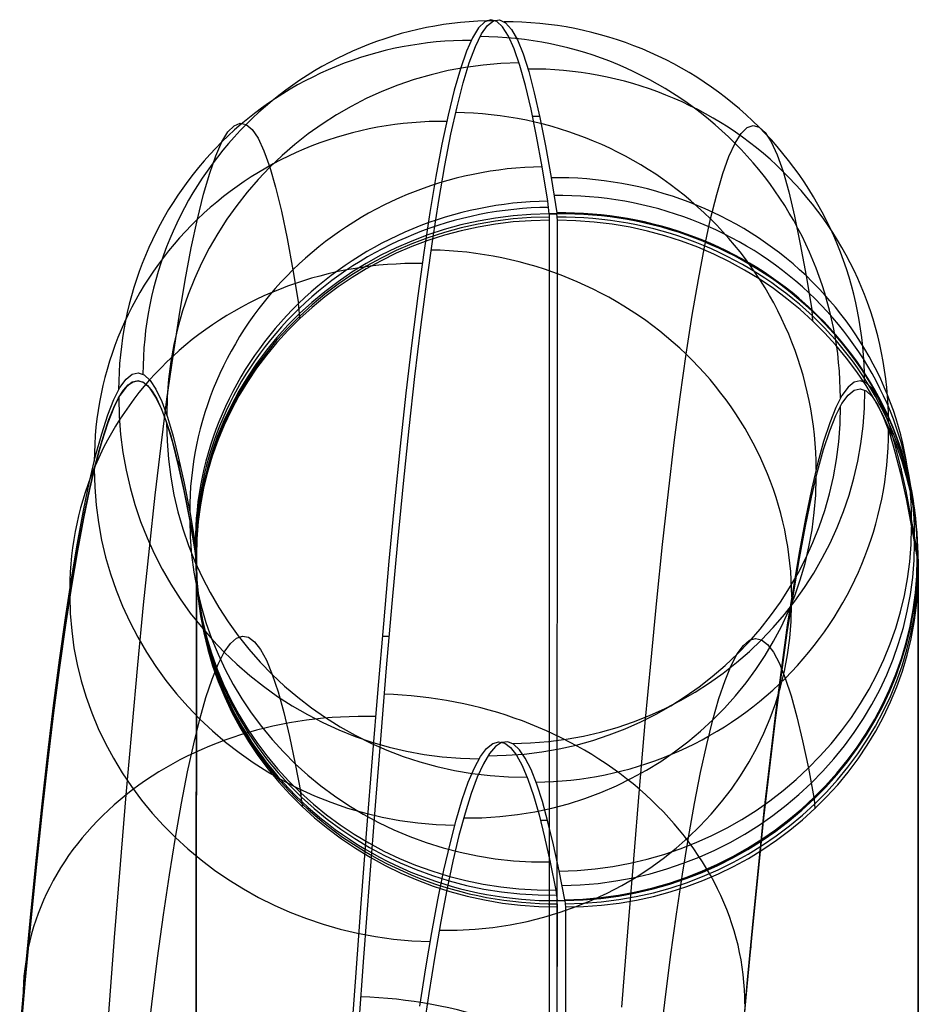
# Model space of a CAD drawing. Extents: x -9 to 8, y 1 to 147.
# Tile 52 of 181: x 1.97 to 3.09, y 32.9 to 34.13. Entities that reach past the tile are written whole.
import ezdxf

# ---------------------------------------------------------------- set-up
doc = ezdxf.new("R2010")
doc.units = 0
doc.layers.add('DEFAULT', color=7, linetype='CONTINUOUS')

msp = doc.modelspace()

# ---------------------------------------------------------------- linework, layer by layer
at = {"layer": 'DEFAULT', "color": 254}
for p, q in [((2.557, 34.1298, -84.954), (2.5495, 34.1272, -84.8002)), ((2.5644, 34.1277, -85.1071), (2.557, 34.1298, -84.954)), ((2.5606, 34.1286, -84.8499), (2.5681, 34.1297, -85.0037)), ((2.5681, 34.1297, -85.0037), (2.5755, 34.1261, -85.1566)), ((2.5419, 34.1197, -84.6465), (2.5343, 34.1074, -84.4922)), ((2.5495, 34.1272, -84.8002), (2.5419, 34.1197, -84.6465)), ((2.5455, 34.112, -84.5419), (2.5531, 34.1227, -84.6962)), ((2.5531, 34.1227, -84.6962), (2.5606, 34.1286, -84.8499)), ((2.5718, 34.1209, -85.2601), (2.5644, 34.1277, -85.1071)), ((2.579, 34.1094, -85.4116), (2.5718, 34.1209, -85.2601)), ((2.5755, 34.1261, -85.1566), (2.5829, 34.1177, -85.3093)), ((2.5829, 34.1177, -85.3093), (2.5902, 34.1047, -85.4605)), ((2.5343, 34.1074, -84.4922), (2.5267, 34.0904, -84.3388)), ((2.5379, 34.0965, -84.3884), (2.5455, 34.112, -84.5419)), ((2.5862, 34.0933, -85.5627), (2.579, 34.1094, -85.4116)), ((2.5902, 34.1047, -85.4605), (2.5973, 34.0872, -85.6113)), ((2.5302, 34.0762, -84.2354), (2.5379, 34.0965, -84.3884)), ((2.5932, 34.0728, -85.712), (2.5862, 34.0933, -85.5627)), ((2.5267, 34.0904, -84.3388), (2.5191, 34.0686, -84.1861)), ((2.5973, 34.0872, -85.6113), (2.6043, 34.0652, -85.76)), ((2.5191, 34.0686, -84.1861), (2.5114, 34.0419, -84.0337)), ((2.5226, 34.0511, -84.0828), (2.5302, 34.0762, -84.2354)), ((2.6002, 34.0477, -85.8605), (2.5932, 34.0728, -85.712)), ((2.6043, 34.0652, -85.76), (2.6113, 34.0387, -85.9081)), ((2.515, 34.0214, -83.9318), (2.5226, 34.0511, -84.0828)), ((2.6072, 34.0183, -86.0075), (2.6002, 34.0477, -85.8605)), ((2.5114, 34.0419, -84.0337), (2.5038, 34.0107, -83.883)), ((2.6113, 34.0387, -85.9081), (2.6183, 34.0078, -86.0548)), ((2.5074, 33.987, -83.7819), (2.515, 34.0214, -83.9318)), ((2.5038, 34.0107, -83.883), (2.4962, 33.9748, -83.7336)), ((2.6141, 33.9845, -86.1532), (2.6072, 34.0183, -86.0075)), ((2.609, 34.0097, -86.0465), (2.6179, 34.0097, -86.0465)), ((2.6183, 34.0078, -86.0548), (2.6252, 33.9726, -86.2003)), ((2.2294, 33.9899, -84.6359), (2.237, 33.9977, -84.7857)), ((2.237, 33.9977, -84.7857), (2.2445, 34.0009, -84.9359)), ((2.2445, 34.0009, -84.9359), (2.252, 33.9993, -85.0867)), ((2.252, 33.9993, -85.0867), (2.2595, 33.9931, -85.2377)), ((2.8691, 33.9879, -84.6506), (2.8766, 33.9953, -84.8004)), ((2.8766, 33.9953, -84.8004), (2.8842, 33.998, -84.9507)), ((2.8842, 33.998, -84.9507), (2.8917, 33.996, -85.1015)), ((2.8917, 33.996, -85.1015), (2.8992, 33.9892, -85.2527)), ((2.2218, 33.9774, -84.4867), (2.2294, 33.9899, -84.6359)), ((2.2595, 33.9931, -85.2377), (2.267, 33.982, -85.3887)), ((2.267, 33.982, -85.3887), (2.2743, 33.9663, -85.5391)), ((2.4998, 33.948, -83.6332), (2.5074, 33.987, -83.7819)), ((2.6211, 33.9464, -86.2978), (2.6141, 33.9845, -86.1532)), ((2.8615, 33.9759, -84.5013), (2.8691, 33.9879, -84.6506)), ((2.8992, 33.9892, -85.2527), (2.9067, 33.9777, -85.4038)), ((2.2142, 33.9603, -84.338), (2.2218, 33.9774, -84.4867)), ((2.4962, 33.9748, -83.7336), (2.4887, 33.9344, -83.5854)), ((2.6252, 33.9726, -86.2003), (2.6322, 33.933, -86.3446)), ((2.8539, 33.9592, -84.3526), (2.8615, 33.9759, -84.5013)), ((2.9067, 33.9777, -85.4038), (2.9141, 33.9615, -85.5544)), ((2.2066, 33.9386, -84.1898), (2.2142, 33.9603, -84.338)), ((2.2743, 33.9663, -85.5391), (2.2816, 33.9459, -85.6886)), ((2.8463, 33.938, -84.2043), (2.8539, 33.9592, -84.3526)), ((2.9141, 33.9615, -85.5544), (2.9214, 33.9406, -85.704)), ((2.2816, 33.9459, -85.6886), (2.2888, 33.921, -85.8371)), ((2.4923, 33.9045, -83.4858), (2.4998, 33.948, -83.6332)), ((2.6281, 33.9037, -86.4415), (2.6211, 33.9464, -86.2978)), ((2.199, 33.9122, -84.042), (2.2066, 33.9386, -84.1898)), ((2.4887, 33.9344, -83.5854), (2.4811, 33.8894, -83.4385)), ((2.6322, 33.933, -86.3446), (2.6392, 33.8889, -86.488)), ((2.8387, 33.9121, -84.0566), (2.8463, 33.938, -84.2043)), ((2.9214, 33.9406, -85.704), (2.9286, 33.9151, -85.8527)), ((2.2888, 33.921, -85.8371), (2.296, 33.8913, -85.9849)), ((2.1914, 33.8812, -83.8948), (2.199, 33.9122, -84.042)), ((2.831, 33.8815, -83.9094), (2.8387, 33.9121, -84.0566)), ((2.9286, 33.9151, -85.8527), (2.9357, 33.8849, -86.0003)), ((2.4848, 33.8563, -83.3398), (2.4923, 33.9045, -83.4858)), ((2.6298, 33.8878, -86.4914), (2.6281, 33.9037, -86.4415)), ((2.296, 33.8913, -85.9849), (2.3031, 33.857, -86.1318)), ((2.4811, 33.8894, -83.4385), (2.4736, 33.8398, -83.2931)), ((2.6394, 33.8878, -86.4915), (2.6298, 33.8878, -86.4914)), ((2.6298, 33.8878, -86.4914), (2.63, 33.8798, -86.5161)), ((2.6298, 33.8878, -86.4914), (2.6394, 33.8878, -86.4914)), ((2.6392, 33.8889, -86.488), (2.6394, 33.8878, -86.4915)), ((2.64, 33.8798, -86.5162), (2.6394, 33.8878, -86.4915)), ((2.9357, 33.8849, -86.0003), (2.9429, 33.8501, -86.1471)), ((2.1837, 33.8454, -83.7481), (2.1914, 33.8812, -83.8948)), ((2.63, 33.8798, -86.5161), (2.6295, 31.0774, -95.1464)), ((2.6395, 31.0774, -95.1464), (2.64, 33.8798, -86.5162)), ((2.6395, 31.0774, -95.1464), (2.64, 33.8798, -86.5162)), ((2.8234, 33.8462, -83.7627), (2.831, 33.8815, -83.9094)), ((2.3031, 33.857, -86.1318), (2.3103, 33.818, -86.2781)), ((2.4773, 33.8037, -83.1954), (2.4848, 33.8563, -83.3398)), ((2.9429, 33.8501, -86.1471), (2.9501, 33.8107, -86.2928)), ((2.1761, 33.805, -83.6021), (2.1837, 33.8454, -83.7481)), ((2.4736, 33.8398, -83.2931), (2.4662, 33.7858, -83.1493)), ((2.8158, 33.8062, -83.6169), (2.8234, 33.8462, -83.7627)), ((2.3103, 33.818, -86.2781), (2.3173, 33.776, -86.4179)), ((2.9501, 33.8107, -86.2928), (2.9571, 33.7684, -86.4323)), ((2.1685, 33.76, -83.4575), (2.1761, 33.805, -83.6021)), ((2.4699, 33.7465, -83.0525), (2.4773, 33.8037, -83.1954)), ((2.8081, 33.7617, -83.4723), (2.8158, 33.8062, -83.6169)), ((2.4662, 33.7858, -83.1493), (2.4587, 33.7272, -83.0072)), ((2.3187, 33.7636, -86.4568), (2.3174, 33.776, -86.4179)), ((2.3189, 33.7573, -86.4762), (2.3187, 33.7636, -86.4568)), ((2.8006, 33.7129, -83.3297), (2.8081, 33.7617, -83.4723)), ((2.9573, 33.7668, -86.4371), (2.9582, 33.7544, -86.4755)), ((2.1609, 33.7106, -83.3148), (2.1685, 33.76, -83.4575)), ((2.4625, 33.685, -82.9115), (2.4699, 33.7465, -83.0525)), ((2.4587, 33.7272, -83.0072), (2.4513, 33.6643, -82.8668)), ((2.7931, 33.6599, -83.1894), (2.8006, 33.7129, -83.3297)), ((2.1534, 33.657, -83.1743), (2.1609, 33.7106, -83.3148)), ((2.1024, 33.6818, -84.695), (2.11, 33.688, -84.8351)), ((2.11, 33.688, -84.8351), (2.1175, 33.6898, -84.9753)), ((2.1175, 33.6898, -84.9753), (2.1249, 33.6872, -85.1156)), ((2.1249, 33.6872, -85.1156), (2.1324, 33.6802, -85.2558)), ((2.0948, 33.6713, -84.5552), (2.1024, 33.6818, -84.695)), ((2.1099, 33.678, -84.8353), (2.1024, 33.6718, -84.6955)), ((2.1052, 33.6747, -84.7477), (2.1112, 33.6786, -84.859)), ((2.1175, 33.6798, -84.9752), (2.1099, 33.678, -84.8353)), ((2.1112, 33.6786, -84.859), (2.1172, 33.6798, -84.9701)), ((2.1172, 33.6798, -84.9701), (2.1231, 33.6783, -85.081)), ((2.1249, 33.6772, -85.1151), (2.1175, 33.6798, -84.9752)), ((2.1231, 33.6783, -85.081), (2.129, 33.674, -85.1916)), ((2.1324, 33.6703, -85.2551), (2.1249, 33.6772, -85.1151)), ((2.1324, 33.6802, -85.2558), (2.1396, 33.6692, -85.3933)), ((2.4553, 33.6203, -82.7751), (2.4625, 33.685, -82.9115)), ((3.0099, 33.678, -84.8353), (3.0024, 33.6718, -84.6956)), ((3.0175, 33.6797, -84.9752), (3.0099, 33.678, -84.8353)), ((3.0249, 33.6772, -85.1152), (3.0175, 33.6797, -84.9752)), ((3.0324, 33.6702, -85.2551), (3.0249, 33.6772, -85.1152)), ((2.0872, 33.6565, -84.4158), (2.0948, 33.6713, -84.5552)), ((2.0931, 33.6585, -84.5251), (2.0992, 33.668, -84.6364)), ((2.1024, 33.6718, -84.6955), (2.0948, 33.6614, -84.556)), ((2.0992, 33.668, -84.6364), (2.1052, 33.6747, -84.7477)), ((2.129, 33.674, -85.1916), (2.1348, 33.667, -85.3017)), ((2.1396, 33.6592, -85.3922), (2.1324, 33.6703, -85.2551)), ((2.1348, 33.667, -85.3017), (2.1406, 33.6574, -85.4113)), ((2.1396, 33.6692, -85.3933), (2.1468, 33.654, -85.53)), ((2.4513, 33.6643, -82.8668), (2.4442, 33.5984, -82.7313)), ((3.0024, 33.6718, -84.6956), (2.9948, 33.6614, -84.5561)), ((3.0024, 33.6618, -84.696), (3.0099, 33.668, -84.8355)), ((3.0099, 33.668, -84.8355), (3.0175, 33.6697, -84.9751)), ((3.0175, 33.6697, -84.9751), (3.0249, 33.6672, -85.1147)), ((3.0249, 33.6672, -85.1147), (3.0324, 33.6603, -85.2543)), ((3.0396, 33.6592, -85.3923), (3.0324, 33.6702, -85.2551)), ((2.0796, 33.6373, -84.2768), (2.0872, 33.6565, -84.4158)), ((2.0871, 33.6463, -84.414), (2.0931, 33.6585, -84.5251)), ((2.0948, 33.6614, -84.556), (2.0872, 33.6466, -84.4169)), ((2.1468, 33.644, -85.5287), (2.1396, 33.6592, -85.3922)), ((2.1406, 33.6574, -85.4113), (2.1463, 33.6451, -85.5203)), ((2.146, 33.5992, -83.0357), (2.1534, 33.657, -83.1743)), ((2.1468, 33.654, -85.53), (2.1539, 33.6345, -85.6663)), ((2.7857, 33.6027, -83.051), (2.7931, 33.6599, -83.1894)), ((2.9948, 33.6614, -84.5561), (2.9872, 33.6466, -84.4169)), ((2.9872, 33.6366, -84.4181), (2.9948, 33.6514, -84.5569)), ((2.9948, 33.6514, -84.5569), (3.0024, 33.6618, -84.696)), ((3.0324, 33.6603, -85.2543), (3.0396, 33.6493, -85.3912)), ((3.0468, 33.644, -85.5287), (3.0396, 33.6592, -85.3923)), ((2.0872, 33.6466, -84.4169), (2.0796, 33.6274, -84.2782)), ((2.081, 33.6313, -84.3031), (2.0871, 33.6463, -84.414)), ((2.1463, 33.6451, -85.5203), (2.152, 33.6303, -85.6285)), ((2.1539, 33.6247, -85.6646), (2.1468, 33.644, -85.5287)), ((2.9872, 33.6466, -84.4169), (2.9796, 33.6274, -84.2783)), ((3.0396, 33.6493, -85.3912), (3.0468, 33.6341, -85.5274)), ((3.0539, 33.6247, -85.6646), (3.0468, 33.644, -85.5287)), ((2.072, 33.6138, -84.1384), (2.0796, 33.6373, -84.2768)), ((2.0796, 33.6274, -84.2782), (2.072, 33.604, -84.1401)), ((2.0749, 33.6135, -84.1927), (2.081, 33.6313, -84.3031)), ((2.152, 33.6303, -85.6285), (2.1576, 33.6129, -85.7359)), ((2.1539, 33.6345, -85.6663), (2.1609, 33.6109, -85.8022)), ((2.9796, 33.6274, -84.2783), (2.972, 33.604, -84.1402)), ((2.9796, 33.6175, -84.2797), (2.9872, 33.6366, -84.4181)), ((3.0468, 33.6341, -85.5274), (3.0539, 33.6148, -85.663)), ((2.0644, 33.5861, -84.001), (2.072, 33.6138, -84.1384)), ((2.1609, 33.6011, -85.8002), (2.1539, 33.6247, -85.6646)), ((2.4482, 33.5518, -82.641), (2.4553, 33.6203, -82.7751)), ((2.972, 33.5941, -84.1419), (2.9796, 33.6175, -84.2797)), ((3.0609, 33.6011, -85.8002), (3.0539, 33.6247, -85.6646)), ((3.0539, 33.6148, -85.663), (3.0609, 33.5913, -85.7983)), ((2.072, 33.604, -84.1401), (2.0644, 33.5763, -84.003)), ((2.0688, 33.593, -84.0827), (2.0749, 33.6135, -84.1927)), ((2.1576, 33.6129, -85.7359), (2.1631, 33.593, -85.8424)), ((2.1609, 33.6109, -85.8022), (2.1679, 33.5835, -85.936)), ((2.7784, 33.5413, -82.9147), (2.7857, 33.6027, -83.051)), ((2.972, 33.604, -84.1402), (2.9644, 33.5763, -84.0031)), ((2.0627, 33.5697, -83.9733), (2.0688, 33.593, -84.0827)), ((2.1387, 33.5372, -82.8992), (2.146, 33.5992, -83.0357)), ((2.1679, 33.5737, -85.9337), (2.1609, 33.6011, -85.8002)), ((2.1631, 33.593, -85.8424), (2.1685, 33.5706, -85.948)), ((2.4442, 33.5984, -82.7313), (2.4371, 33.5286, -82.5981)), ((2.9644, 33.5665, -84.0051), (2.972, 33.5941, -84.1419)), ((3.0679, 33.5737, -85.9338), (3.0609, 33.6011, -85.8002)), ((3.0609, 33.5913, -85.7983), (3.0678, 33.564, -85.9315)), ((2.0568, 33.5541, -83.8646), (2.0644, 33.5861, -84.001)), ((2.1679, 33.5835, -85.936), (2.1747, 33.5521, -86.0686)), ((2.1685, 33.5706, -85.948), (2.1685, 33.5803, -85.9502)), ((2.0567, 33.5438, -83.8646), (2.0627, 33.5697, -83.9733)), ((2.0644, 33.5763, -84.003), (2.0568, 33.5444, -83.8669)), ((2.1747, 33.5424, -86.0661), (2.1679, 33.5737, -85.9337)), ((2.1685, 33.5706, -85.948), (2.1735, 33.5481, -86.0432)), ((2.9644, 33.5763, -84.0031), (2.9568, 33.5443, -83.867)), ((2.9568, 33.5346, -83.8693), (2.9644, 33.5665, -84.0051)), ((3.0747, 33.5424, -86.0661), (3.0679, 33.5737, -85.9338)), ((3.0685, 33.5705, -85.948), (3.0685, 33.5608, -85.9458)), ((2.0492, 33.5179, -83.7294), (2.0568, 33.5541, -83.8646)), ((3.0678, 33.564, -85.9315), (3.0747, 33.5327, -86.0635)), ((2.0568, 33.5444, -83.8669), (2.0492, 33.5082, -83.732)), ((2.0506, 33.5152, -83.7566), (2.0567, 33.5438, -83.8646)), ((2.1735, 33.5481, -86.0432), (2.1785, 33.5235, -86.1383)), ((2.1747, 33.5521, -86.0686), (2.1817, 33.5166, -86.2002)), ((2.1817, 33.507, -86.1974), (2.1747, 33.5424, -86.0661)), ((2.4411, 33.4791, -82.5091), (2.4482, 33.5518, -82.641)), ((2.7712, 33.4757, -82.7804), (2.7784, 33.5413, -82.9147)), ((2.9568, 33.5443, -83.867), (2.9492, 33.5082, -83.732)), ((3.0817, 33.507, -86.1974), (3.0747, 33.5424, -86.0661)), ((2.1314, 33.4709, -82.7647), (2.1387, 33.5372, -82.8992)), ((2.4371, 33.5286, -82.5981), (2.4301, 33.4548, -82.4671)), ((2.9492, 33.4986, -83.7347), (2.9568, 33.5346, -83.8693)), ((3.0747, 33.5327, -86.0635), (3.0817, 33.4975, -86.1946)), ((2.0417, 33.4775, -83.5953), (2.0492, 33.5179, -83.7294)), ((2.1785, 33.5235, -86.1383), (2.1835, 33.4967, -86.2332)), ((2.1817, 33.5166, -86.2002), (2.1887, 33.4771, -86.331)), ((2.0492, 33.5082, -83.732), (2.0417, 33.468, -83.5982)), ((2.0446, 33.484, -83.6495), (2.0506, 33.5152, -83.7566)), ((2.1887, 33.4676, -86.3279), (2.1817, 33.507, -86.1974)), ((2.9492, 33.5082, -83.732), (2.9417, 33.468, -83.5983)), ((3.0887, 33.4676, -86.3279), (3.0817, 33.507, -86.1974)), ((2.1835, 33.4967, -86.2332), (2.1887, 33.4677, -86.3279)), ((2.9417, 33.4584, -83.6012), (2.9492, 33.4986, -83.7347)), ((3.0817, 33.4975, -86.1946), (3.0887, 33.4582, -86.3248)), ((2.0386, 33.4502, -83.5434), (2.0446, 33.484, -83.6495)), ((2.4342, 33.4023, -82.3791), (2.4411, 33.4791, -82.5091)), ((2.0342, 33.433, -83.4626), (2.0417, 33.4775, -83.5953)), ((2.0417, 33.468, -83.5982), (2.0342, 33.4236, -83.4658)), ((2.1242, 33.4004, -82.6322), (2.1314, 33.4709, -82.7647)), ((2.1887, 33.4676, -86.3279), (2.1887, 33.4771, -86.331)), ((2.1887, 33.4771, -86.331), (2.1898, 33.467, -86.3628)), ((2.1898, 33.4574, -86.3599), (2.1887, 33.4676, -86.3279)), ((2.1898, 33.467, -86.3628), (2.19, 33.4613, -86.3801)), ((2.764, 33.4058, -82.6481), (2.7712, 33.4757, -82.7804)), ((2.9417, 33.468, -83.5983), (2.9342, 33.4235, -83.4659)), ((3.0887, 33.4582, -86.3248), (3.0887, 33.4676, -86.3279)), ((3.089, 33.466, -86.3332), (3.0887, 33.4676, -86.3279)), ((2.1895, 30.6589, -95.0105), (2.19, 33.4613, -86.3801)), ((2.19, 33.4518, -86.3771), (2.1898, 33.4574, -86.3599)), ((2.19, 33.4613, -86.3801), (2.19, 33.4518, -86.3771)), ((2.4301, 33.4548, -82.4671), (2.4231, 33.3768, -82.3382)), ((2.9342, 33.4141, -83.4691), (2.9417, 33.4584, -83.6012)), ((3.0887, 33.4582, -86.3248), (3.089, 33.4562, -86.3308)), ((3.09, 33.4518, -86.3771), (3.089, 33.466, -86.3332)), ((3.089, 33.4562, -86.3308), (3.09, 33.4423, -86.3741)), ((2.0326, 33.4139, -83.4384), (2.0386, 33.4502, -83.5434)), ((2.19, 33.4518, -86.3771), (2.1895, 30.6494, -95.0074)), ((3.09, 33.4518, -86.3771), (3.0895, 30.6493, -95.0075)), ((3.0895, 30.6398, -95.0044), (3.09, 33.4423, -86.3741)), ((3.09, 33.4423, -86.3741), (3.09, 33.4518, -86.3771)), ((2.0267, 33.3844, -83.3313), (2.0342, 33.433, -83.4626)), ((2.0342, 33.4236, -83.4658), (2.0267, 33.375, -83.3348)), ((2.9342, 33.4235, -83.4659), (2.9267, 33.375, -83.3348)), ((2.0267, 33.375, -83.3345), (2.0326, 33.4139, -83.4384)), ((2.7568, 33.3317, -82.5177), (2.764, 33.4058, -82.6481)), ((2.9267, 33.3657, -83.3383), (2.9342, 33.4141, -83.4691)), ((2.117, 33.3258, -82.5019), (2.1242, 33.4004, -82.6322)), ((2.4272, 33.322, -82.2522), (2.4342, 33.4023, -82.3791)), ((2.0193, 33.3317, -83.2015), (2.0267, 33.3844, -83.3313)), ((2.0267, 33.375, -83.3348), (2.0193, 33.3225, -83.2053)), ((2.0208, 33.3337, -83.2318), (2.0267, 33.375, -83.3345)), ((2.4231, 33.3768, -82.3382), (2.4162, 33.2952, -82.2118)), ((2.9267, 33.375, -83.3348), (2.9193, 33.3225, -83.2053)), ((2.2324, 33.3521, -84.6814), (2.24, 33.3588, -84.8116)), ((2.24, 33.3588, -84.8116), (2.2475, 33.3615, -84.9422)), ((2.2475, 33.3615, -84.9422), (2.2551, 33.36, -85.0731)), ((2.2551, 33.36, -85.0731), (2.2625, 33.3545, -85.2039)), ((2.4218, 33.3615, -82.3138), (2.4306, 33.3615, -82.3138)), ((2.8719, 33.3498, -84.6896), (2.8795, 33.3563, -84.8195)), ((2.8795, 33.3563, -84.8195), (2.887, 33.3587, -84.9499)), ((2.887, 33.3587, -84.9499), (2.8945, 33.357, -85.0807)), ((2.8945, 33.357, -85.0807), (2.9021, 33.3512, -85.2118)), ((2.9193, 33.3132, -83.2091), (2.9267, 33.3657, -83.3383)), ((2.2248, 33.3414, -84.5518), (2.2324, 33.3521, -84.6814)), ((2.2625, 33.3545, -85.2039), (2.27, 33.345, -85.3345)), ((2.27, 33.345, -85.3345), (2.2773, 33.3314, -85.4646)), ((2.8643, 33.3393, -84.5601), (2.8719, 33.3498, -84.6896)), ((2.9021, 33.3512, -85.2118), (2.9095, 33.3413, -85.3429)), ((2.0119, 33.275, -83.0733), (2.0193, 33.3317, -83.2015)), ((2.015, 33.29, -83.1305), (2.0208, 33.3337, -83.2318)), ((2.2172, 33.3267, -84.4228), (2.2248, 33.3414, -84.5518)), ((2.2773, 33.3314, -85.4646), (2.2846, 33.3137, -85.5942)), ((2.7496, 33.2533, -82.3893), (2.7568, 33.3317, -82.5177)), ((2.8567, 33.3248, -84.4311), (2.8643, 33.3393, -84.5601)), ((2.9095, 33.3413, -85.3429), (2.9169, 33.3273, -85.4735)), ((2.0193, 33.3225, -83.2053), (2.0119, 33.2658, -83.0774)), ((2.1098, 33.2469, -82.3737), (2.117, 33.3258, -82.5019)), ((2.2096, 33.3079, -84.2942), (2.2172, 33.3267, -84.4228)), ((2.4203, 33.238, -82.128), (2.4272, 33.322, -82.2522)), ((2.8491, 33.3062, -84.3025), (2.8567, 33.3248, -84.4311)), ((2.9193, 33.3225, -83.2053), (2.9119, 33.2658, -83.0774)), ((2.9169, 33.3273, -85.4735), (2.9242, 33.3093, -85.6033)), ((2.202, 33.2851, -84.1661), (2.2096, 33.3079, -84.2942)), ((2.2846, 33.3137, -85.5942), (2.2918, 33.2919, -85.723)), ((2.9119, 33.2567, -83.0815), (2.9193, 33.3132, -83.2091)), ((2.9242, 33.3093, -85.6033), (2.9314, 33.2872, -85.7323)), ((2.4162, 33.2952, -82.2118), (2.4093, 33.2099, -82.0883)), ((2.8415, 33.2837, -84.1744), (2.8491, 33.3062, -84.3025)), ((2.0092, 33.244, -83.0306), (2.015, 33.29, -83.1305)), ((2.1944, 33.2582, -84.0384), (2.202, 33.2851, -84.1661)), ((2.2918, 33.2919, -85.723), (2.2989, 33.2662, -85.8511)), ((2.8339, 33.2571, -84.0468), (2.8415, 33.2837, -84.1744)), ((2.9314, 33.2872, -85.7323), (2.9386, 33.2611, -85.8604)), ((2.0047, 33.2155, -82.9494), (2.0119, 33.275, -83.0733)), ((2.0119, 33.2658, -83.0774), (2.0047, 33.2065, -82.9537)), ((2.1867, 33.2273, -83.9111), (2.1944, 33.2582, -84.0384)), ((2.2989, 33.2662, -85.8511), (2.3061, 33.2363, -85.9786)), ((2.9119, 33.2658, -83.0774), (2.9047, 33.2065, -82.9538)), ((2.9386, 33.2611, -85.8604), (2.9457, 33.231, -85.9877)), ((2.1026, 33.1638, -82.2476), (2.1098, 33.2469, -82.3737)), ((2.7424, 33.1706, -82.2629), (2.7496, 33.2533, -82.3893)), ((2.8262, 33.2264, -83.9196), (2.8339, 33.2571, -84.0468)), ((2.9047, 33.1975, -82.9582), (2.9119, 33.2567, -83.0815)), ((2.0034, 33.1957, -82.9321), (2.0092, 33.244, -83.0306)), ((2.3061, 33.2363, -85.9786), (2.3133, 33.2024, -86.1054)), ((2.4133, 33.1503, -82.0065), (2.4203, 33.238, -82.128)), ((2.1791, 33.1922, -83.7844), (2.1867, 33.2273, -83.9111)), ((2.5443, 33.2114, -84.5771), (2.5519, 33.2215, -84.7033)), ((2.5519, 33.2215, -84.7033), (2.5594, 33.2276, -84.8291)), ((2.563, 33.2239, -84.7443), (2.5554, 33.2152, -84.618)), ((2.5594, 33.2276, -84.8291), (2.5669, 33.2298, -84.955)), ((2.5706, 33.2288, -84.87), (2.563, 33.2239, -84.7443)), ((2.5669, 33.2298, -84.955), (2.5744, 33.2281, -85.0802)), ((2.5781, 33.2297, -84.9958), (2.5706, 33.2288, -84.87)), ((2.5744, 33.2281, -85.0802), (2.5818, 33.2225, -85.2053)), ((2.5855, 33.2267, -85.1209), (2.5781, 33.2297, -84.9958)), ((2.5818, 33.2225, -85.2053), (2.589, 33.2132, -85.3289)), ((2.5929, 33.2199, -85.2459), (2.5855, 33.2267, -85.1209)), ((2.8186, 33.1917, -83.7931), (2.8262, 33.2264, -83.9196)), ((2.9457, 33.231, -85.9877), (2.9529, 33.1969, -86.1141)), ((1.9976, 33.1525, -82.8276), (2.0047, 33.2155, -82.9494)), ((2.4093, 33.2099, -82.0883), (2.4022, 33.1209, -81.9675)), ((2.5367, 33.1975, -84.4516), (2.5443, 33.2114, -84.5771)), ((2.5554, 33.2152, -84.618), (2.5478, 33.2025, -84.4924)), ((2.589, 33.2132, -85.3289), (2.5961, 33.2002, -85.4519)), ((2.6001, 33.2094, -85.3692), (2.5929, 33.2199, -85.2459)), ((2.6072, 33.1951, -85.4918), (2.6001, 33.2094, -85.3692)), ((2.0047, 33.2065, -82.9537), (1.9976, 33.1436, -82.8323)), ((2.3133, 33.2024, -86.1054), (2.3203, 33.166, -86.2266)), ((2.529, 33.1796, -84.3266), (2.5367, 33.1975, -84.4516)), ((2.5478, 33.2025, -84.4924), (2.5402, 33.1858, -84.3673)), ((2.5961, 33.2002, -85.4519), (2.6032, 33.1834, -85.5744)), ((2.9047, 33.2065, -82.9538), (2.8976, 33.1436, -82.8323)), ((2.8976, 33.1347, -82.837), (2.9047, 33.1975, -82.9582)), ((2.9529, 33.1969, -86.1141), (2.9599, 33.1603, -86.2349)), ((1.9978, 33.1453, -82.8353), (2.0034, 33.1957, -82.9321)), ((2.1714, 33.1532, -83.659), (2.1791, 33.1922, -83.7844)), ((2.5402, 33.1858, -84.3673), (2.5325, 33.1653, -84.2424)), ((2.6143, 33.1771, -85.614), (2.6072, 33.1951, -85.4918)), ((2.811, 33.153, -83.6678), (2.8186, 33.1917, -83.7931)), ((2.5214, 33.1577, -84.2019), (2.529, 33.1796, -84.3266)), ((2.6032, 33.1834, -85.5744), (2.6102, 33.1627, -85.6966)), ((2.6213, 33.1553, -85.7358), (2.6143, 33.1771, -85.614)), ((2.0954, 33.0767, -82.124), (2.1026, 33.1638, -82.2476)), ((2.3216, 33.1555, -86.2594), (2.3204, 33.166, -86.2266)), ((2.5325, 33.1653, -84.2424), (2.5249, 33.141, -84.1188)), ((2.6102, 33.1627, -85.6966), (2.6172, 33.1387, -85.8169)), ((2.7352, 33.0837, -82.1387), (2.7424, 33.1706, -82.2629)), ((2.9599, 33.1603, -86.2349), (2.9602, 33.1585, -86.2403)), ((1.9906, 33.0857, -82.7079), (1.9976, 33.1525, -82.8276)), ((2.1639, 33.1105, -83.5352), (2.1714, 33.1532, -83.659)), ((2.3216, 33.1555, -86.2594), (2.3218, 33.1492, -86.2786)), ((2.4062, 33.0588, -81.8874), (2.4133, 33.1503, -82.0065)), ((2.5138, 33.1322, -84.0787), (2.5214, 33.1577, -84.2019)), ((2.6283, 33.1301, -85.8559), (2.6213, 33.1553, -85.7358)), ((2.8034, 33.1106, -83.5441), (2.811, 33.153, -83.6678)), ((2.9602, 33.1586, -86.2401), (2.9611, 33.1464, -86.2778)), ((1.9976, 33.1436, -82.8323), (1.9906, 33.077, -82.7128)), ((1.9922, 33.0927, -82.74), (1.9978, 33.1453, -82.8353)), ((2.5249, 33.141, -84.1188), (2.5173, 33.1128, -83.9962)), ((2.6172, 33.1387, -85.8169), (2.6241, 33.1111, -85.9361)), ((2.8976, 33.1436, -82.8323), (2.8906, 33.077, -82.7128)), ((2.5062, 33.1028, -83.9564), (2.5138, 33.1322, -84.0787)), ((2.6279, 33.1315, -85.8495), (2.619, 33.1315, -85.8495)), ((2.6352, 33.1013, -85.9749), (2.6283, 33.1301, -85.8559)), ((2.8906, 33.0683, -82.7177), (2.8976, 33.1347, -82.837)), ((2.1564, 33.0641, -83.4132), (2.1639, 33.1105, -83.5352)), ((2.4022, 33.1209, -81.9675), (2.3951, 33.0281, -81.8491)), ((2.5173, 33.1128, -83.9962), (2.5098, 33.0809, -83.8745)), ((2.6241, 33.1111, -85.9361), (2.6311, 33.0799, -86.0544)), ((2.7959, 33.0646, -83.4224), (2.8034, 33.1106, -83.5441)), ((2.4986, 33.0697, -83.8352), (2.5062, 33.1028, -83.9564)), ((2.6422, 33.0689, -86.093), (2.6352, 33.1013, -85.9749)), ((1.9867, 33.038, -82.6464), (1.9922, 33.0927, -82.74)), ((1.9836, 33.0152, -82.5899), (1.9906, 33.0857, -82.7079)), ((1.9906, 33.077, -82.7128), (1.9836, 33.0067, -82.5951)), ((2.0881, 32.9858, -82.0033), (2.0954, 33.0767, -82.124)), ((2.5098, 33.0809, -83.8745), (2.5022, 33.0453, -83.7539)), ((2.6311, 33.0799, -86.0544), (2.6381, 33.045, -86.172)), ((2.7278, 32.9931, -82.0176), (2.7352, 33.0837, -82.1387)), ((2.8906, 33.077, -82.7128), (2.8836, 33.0066, -82.5951)), ((2.149, 33.014, -83.293), (2.1564, 33.0641, -83.4132)), ((2.4911, 33.0329, -83.715), (2.4986, 33.0697, -83.8352)), ((2.6492, 33.0328, -86.2103), (2.6422, 33.0689, -86.093)), ((2.7885, 33.0149, -83.3025), (2.7959, 33.0646, -83.4224)), ((2.8836, 32.9981, -82.6003), (2.8906, 33.0683, -82.7177)), ((2.3989, 32.961, -81.7679), (2.4062, 33.0588, -81.8874)), ((1.9812, 32.9814, -82.5546), (1.9867, 33.038, -82.6464)), ((2.5022, 33.0453, -83.7539), (2.4947, 33.0059, -83.6345)), ((2.6381, 33.045, -86.172), (2.6398, 33.0318, -86.2134)), ((2.3951, 33.0281, -81.8491), (2.3879, 32.9305, -81.7322)), ((2.4836, 32.9923, -83.5961), (2.4911, 33.0329, -83.715)), ((2.6398, 33.0318, -86.2134), (2.6494, 33.0318, -86.2135)), ((2.64, 33.0239, -86.238), (2.6398, 33.0318, -86.2134)), ((2.6494, 33.0318, -86.2135), (2.6492, 33.0328, -86.2103)), ((2.6494, 33.0318, -86.2135), (2.65, 33.0238, -86.238)), ((1.9767, 32.9414, -82.4745), (1.9836, 33.0152, -82.5899)), ((2.1417, 32.9602, -83.1745), (2.149, 33.014, -83.293)), ((2.6395, 30.2214, -94.8685), (2.64, 33.0239, -86.238)), ((2.6395, 30.2214, -94.8685), (2.64, 33.0239, -86.238)), ((2.65, 33.0238, -86.238), (2.6495, 30.2214, -94.8685)), ((2.7812, 32.9616, -83.1843), (2.7885, 33.0149, -83.3025)), ((1.9836, 33.0067, -82.5951), (1.9767, 32.933, -82.48)), ((2.4947, 33.0059, -83.6345), (2.4872, 32.9628, -83.5163)), ((2.8836, 33.0066, -82.5951), (2.8767, 32.933, -82.48)), ((1.9812, 32.9813, -82.5546), (1.9812, 32.9898, -82.5493)), ((2.4761, 32.9481, -83.4784), (2.4836, 32.9923, -83.5961)), ((2.7205, 32.899, -81.8996), (2.7278, 32.9931, -82.0176)), ((2.8767, 32.9246, -82.4855), (2.8836, 32.9981, -82.6003)), ((1.9758, 32.9226, -82.4642), (1.9812, 32.9814, -82.5546)), ((2.0808, 32.8915, -81.8858), (2.0881, 32.9858, -82.0033)), ((2.8812, 32.9813, -82.5547), (2.8812, 32.9729, -82.56)), ((2.1344, 32.9027, -83.0578), (2.1417, 32.9602, -83.1745)), ((2.3914, 32.8596, -81.6516), (2.3989, 32.961, -81.7679)), ((2.4872, 32.9628, -83.5163), (2.4798, 32.916, -83.3995)), ((2.774, 32.9047, -83.0679), (2.7812, 32.9616, -83.1843)), ((1.9698, 32.8643, -82.3617), (1.9767, 32.9414, -82.4745)), ((2.4687, 32.9002, -83.3621), (2.4761, 32.9481, -83.4784)), ((1.9767, 32.933, -82.48), (1.9698, 32.8561, -82.3674)), ((2.3879, 32.9305, -81.7322), (2.3805, 32.8293, -81.6184)), ((2.8767, 32.933, -82.48), (2.8698, 32.8561, -82.3675)), ((1.9702, 32.8613, -82.3748), (1.9758, 32.9226, -82.4642)), ((2.4798, 32.916, -83.3995), (2.4724, 32.8656, -83.2841)), ((2.8698, 32.8479, -82.3731), (2.8767, 32.9246, -82.4855)), ((2.1272, 32.8417, -82.9429), (2.1344, 32.9027, -83.0578)), ((2.7668, 32.844, -82.9531), (2.774, 32.9047, -83.0679))]:
    msp.add_line(p, q, dxfattribs=at)
at = {"layer": 'DEFAULT', "color": 254, "extrusion": (-0.053114, 0.022278, 0.99834)}
msp.add_arc((-32.0579, -15.5488, -84.3076), 0.44, 202.7879, 292.801, dxfattribs=at)
at = {"layer": 'DEFAULT', "color": 254, "extrusion": (-0.053237, 0.032309, 0.998059)}
msp.add_arc((-30.1256, -20.5428, -83.9919), 0.45, 121.2885, 211.3021, dxfattribs=at)
at = {"layer": 'DEFAULT', "color": 254, "extrusion": (-0.054037, -0.102027, 0.993313)}
msp.add_arc((-13.5192, 20.9735, -87.5084), 0.44, 117.7473, 207.751, dxfattribs=at)
at = {"layer": 'DEFAULT', "color": 254, "extrusion": (-0.054159, -0.092041, 0.994281)}
msp.add_arc((-14.8785, 21.0985, -87.3002), 0.45, 30.3242, 120.329, dxfattribs=at)
at = {"layer": 'DEFAULT', "color": 254, "extrusion": (-0.051356, 0.147116, 0.987785)}
msp.add_arc((-13.5349, -43.8717, -79.7651), 0.44, 250.9909, 340.974, dxfattribs=at)
at = {"layer": 'DEFAULT', "color": 254, "extrusion": (-0.051472, 0.157036, 0.986251)}
msp.add_arc((-12.9468, -44.8698, -79.3461), 0.45, 162.0793, 252.1012, dxfattribs=at)
at = {"layer": 'DEFAULT', "color": 254, "extrusion": (-0.054243, -0.214761, 0.975159)}
msp.add_arc((-5.7851, 13.7385, -89.255), 0.45, 13.8183, 103.8347, dxfattribs=at)
at = {"layer": 'DEFAULT', "color": 254, "extrusion": (-0.054125, -0.224547, 0.972959)}
msp.add_arc((-5.435, 12.9371, -89.3528), 0.44, 103.1968, 193.2135, dxfattribs=at)
at = {"layer": 'DEFAULT', "color": 254, "extrusion": (-0.051169, 0.269325, 0.961689)}
msp.add_arc((-8.8321, -54.8267, -73.9829), 0.44, 259.6475, 349.6579, dxfattribs=at)
at = {"layer": 'DEFAULT', "color": 254, "extrusion": (-0.051281, 0.278976, 0.958928)}
msp.add_arc((-8.6454, -55.5953, -73.4675), 0.45, 169.9951, 260.0014, dxfattribs=at)
at = {"layer": 'DEFAULT', "color": 254, "extrusion": (-0.051555, 0.294006, 0.954412)}
msp.add_arc((-8.3789, -56.7955, -72.6462), 0.45, 170.4882, 260.4939, dxfattribs=at)
at = {"layer": 'DEFAULT', "color": 254, "extrusion": (-0.050754, 0.298992, 0.952905)}
msp.add_arc((-8.1948, -57.2129, -72.3669), 0.44, 260.8145, 350.8221, dxfattribs=at)
at = {"layer": 'DEFAULT', "color": 254, "extrusion": (-0.033949, 0.303601, 0.952194)}
msp.add_arc((-6.3331, -57.7747, -72.1311), 0.44, 263.9241, 353.9244, dxfattribs=at)
at = {"layer": 'DEFAULT', "color": 254, "extrusion": (-0.017528, 0.308798, 0.950966)}
msp.add_arc((-4.5223, -58.3446, -71.832), 0.44, 266.9102, 356.9048, dxfattribs=at)
at = {"layer": 'DEFAULT', "color": 254, "extrusion": (-0.008548, 0.308834, 0.951078)}
msp.add_arc((-3.5549, -58.4303, -71.8299), 0.44, 268.492, 358.4899, dxfattribs=at)
at = {"layer": 'DEFAULT', "color": 254, "extrusion": (-0.05013, 0.307631, 0.950184)}
msp.add_arc((-7.9865, -57.8908, -71.8866), 0.45, 171.1874, 261.1965, dxfattribs=at)
at = {"layer": 'DEFAULT', "color": 254, "extrusion": (-0.047525, 0.308169, 0.950144)}
msp.add_arc((-7.7084, -57.9637, -71.8598), 0.45, 171.6501, 261.6651, dxfattribs=at)
at = {"layer": 'DEFAULT', "color": 254, "extrusion": (-0.044933, 0.308633, 0.950119)}
msp.add_arc((-7.4324, -58.03, -71.8369), 0.45, 172.1109, 262.1242, dxfattribs=at)
at = {"layer": 'DEFAULT', "color": 254, "extrusion": (-0.022067, 0.30877, 0.950881)}
msp.add_arc((-5.018, -58.2875, -71.8507), 0.45, 176.1056, 266.1121, dxfattribs=at)
at = {"layer": 'DEFAULT', "color": 254, "extrusion": (0.000823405, 0.308431, 0.951246)}
msp.add_arc((-2.5407, -58.479, -71.8464), 0.44, 270.1454, 0.1454, dxfattribs=at)
at = {"layer": 'DEFAULT', "color": 254, "extrusion": (0.0004073, 0.309489, 0.950903)}
msp.add_arc((-2.596, -58.5455, -71.782), 0.45, 180.0718, 270.0717, dxfattribs=at)
at = {"layer": 'DEFAULT', "color": 254, "extrusion": (-0.053482, -0.335084, 0.940669)}
msp.add_arc((-2.8155, 3.0937, -89.8321), 0.45, 8.517, 98.5378, dxfattribs=at)
at = {"layer": 'DEFAULT', "color": 254, "extrusion": (-0.053369, -0.344517, 0.937262)}
msp.add_arc((-2.6724, 2.2244, -89.817), 0.44, 98.2605, 188.2775, dxfattribs=at)
at = {"layer": 'DEFAULT', "color": 254, "extrusion": (-0.123144, 0.942779, -0.309843)}
msp.add_arc((-6.382, -71.9304, 58.2524), 0.9238, 179.5108, 179.8406, dxfattribs=at)
at = {"layer": 'DEFAULT', "color": 254, "extrusion": (-0.053355, 0.032191, 0.998057)}
msp.add_arc((-30.162, -20.4538, -83.996), 0.44, 31.1523, 121.1391, dxfattribs=at)
at = {"layer": 'DEFAULT', "color": 254, "extrusion": (-0.054157, -0.102181, 0.993291)}
msp.add_arc((-13.5147, 20.9484, -87.5118), 0.45, 207.768, 297.7634, dxfattribs=at)
at = {"layer": 'DEFAULT', "color": 254, "extrusion": (-0.05428, -0.092156, 0.994264)}
msp.add_arc((-14.8776, 21.0745, -87.3029), 0.44, 300.3528, 30.3485, dxfattribs=at)
at = {"layer": 'DEFAULT', "color": 254, "extrusion": (-0.051471, 0.14696, 0.987802)}
msp.add_arc((-13.5727, -43.8364, -79.7719), 0.45, 340.9151, 70.8998, dxfattribs=at)
at = {"layer": 'DEFAULT', "color": 254, "extrusion": (-0.051587, 0.156919, 0.986263)}
msp.add_arc((-12.9807, -44.8398, -79.3514), 0.44, 72.0185, 162.0349, dxfattribs=at)
at = {"layer": 'DEFAULT', "color": 254, "extrusion": (-0.054245, -0.224698, 0.972917)}
msp.add_arc((-5.4347, 12.9117, -89.3545), 0.45, 193.2331, 283.2163, dxfattribs=at)
at = {"layer": 'DEFAULT', "color": 254, "extrusion": (-0.054364, -0.214873, 0.975128)}
msp.add_arc((-5.7864, 13.7162, -89.2565), 0.44, 283.8572, 13.8418, dxfattribs=at)
at = {"layer": 'DEFAULT', "color": 254, "extrusion": (-0.051282, 0.269172, 0.961726)}
msp.add_arc((-8.8567, -54.8008, -73.9912), 0.45, 349.6299, 79.6167, dxfattribs=at)
at = {"layer": 'DEFAULT', "color": 254, "extrusion": (-0.051395, 0.278862, 0.958955)}
msp.add_arc((-8.6687, -55.5727, -73.474), 0.44, 79.9769, 169.9689, dxfattribs=at)
at = {"layer": 'DEFAULT', "color": 254, "extrusion": (-0.050395, 0.298053, 0.953218)}
msp.add_arc((-8.1818, -57.1317, -72.4244), 0.45, 350.8577, 80.8471, dxfattribs=at)
at = {"layer": 'DEFAULT', "color": 254, "extrusion": (-0.284521, 0.296071, 0.911806)}
msp.add_arc((5946.2331, -5289.5237, -69.4532), 7939.8871, 138.76612547, 138.76619762, dxfattribs=at)
at = {"layer": 'DEFAULT', "color": 254, "extrusion": (-0.051669, 0.293892, 0.954441)}
msp.add_arc((-8.4015, -56.7734, -72.6528), 0.44, 80.4743, 170.4633, dxfattribs=at)
at = {"layer": 'DEFAULT', "color": 254, "extrusion": (-0.033834, 0.303558, 0.952212)}
msp.add_arc((-6.3301, -57.7617, -72.1339), 0.45, 353.9414, 83.9405, dxfattribs=at)
at = {"layer": 'DEFAULT', "color": 254, "extrusion": (-0.017446, 0.308806, 0.950965)}
msp.add_arc((-4.5228, -58.3355, -71.8316), 0.45, 356.9194, 86.9247, dxfattribs=at)
at = {"layer": 'DEFAULT', "color": 254, "extrusion": (-0.008676, 0.308834, 0.951076)}
msp.add_arc((-3.5784, -58.4189, -71.83), 0.45, 358.4668, 88.4695, dxfattribs=at)
at = {"layer": 'DEFAULT', "color": 254, "extrusion": (-0.051325, 0.308621, 0.949799)}
msp.add_arc((-8.1011, -57.9431, -71.8238), 0.44, 81.0205, 171.0051, dxfattribs=at)
at = {"layer": 'DEFAULT', "color": 254, "extrusion": (-0.04721, 0.308122, 0.950175)}
msp.add_arc((-7.6849, -57.9524, -71.8634), 0.44, 81.714, 171.7033, dxfattribs=at)
at = {"layer": 'DEFAULT', "color": 254, "extrusion": (-0.044247, 0.308424, 0.950219)}
msp.add_arc((-7.3728, -58.0104, -71.8512), 0.44, 82.2376, 172.2243, dxfattribs=at)
at = {"layer": 'DEFAULT', "color": 254, "extrusion": (-0.285374, 0.295991, 0.911565)}
msp.add_arc((5859.406, -5228.9598, -69.6939), 7835.5676, 138.68079763, 138.6808704, dxfattribs=at)
at = {"layer": 'DEFAULT', "color": 254, "extrusion": (0.000442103, 0.309522, 0.950892)}
msp.add_arc((-2.5922, -58.5483, -71.7802), 0.45, 0.0779, 90.0778, dxfattribs=at)
at = {"layer": 'DEFAULT', "color": 254, "extrusion": (-0.02198, 0.308771, 0.950883)}
msp.add_arc((-5.018, -58.2777, -71.8508), 0.44, 86.1277, 176.1207, dxfattribs=at)
at = {"layer": 'DEFAULT', "color": 254, "extrusion": (-0.000381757, 0.309579, 0.950874)}
msp.add_arc((-2.6912, -58.5359, -71.7789), 0.44, 89.9328, 179.9327, dxfattribs=at)
at = {"layer": 'DEFAULT', "color": 254, "extrusion": (-0.053487, -0.344661, 0.937202)}
msp.add_arc((-2.6702, 2.1999, -89.817), 0.45, 188.2919, 278.2718, dxfattribs=at)
at = {"layer": 'DEFAULT', "color": 254, "extrusion": (-0.0536, -0.335192, 0.940624)}
msp.add_arc((-2.814, 3.0726, -89.8323), 0.44, 278.5506, 8.534, dxfattribs=at)
at = {"layer": 'DEFAULT', "color": 254, "extrusion": (-0.050834, -0.556814, 0.82908)}
msp.add_arc((-0.5781, -18.743, -86.8118), 0.45, 4.3082, 94.3323, dxfattribs=at)
at = {"layer": 'DEFAULT', "color": 254, "extrusion": (-0.050722, -0.565113, 0.823453)}
msp.add_arc((-0.5373, -19.5991, -86.575), 0.44, 94.2311, 184.2403, dxfattribs=at)
at = {"layer": 'DEFAULT', "color": 254, "extrusion": (0.998179, 0.034743, 0.049316)}
msp.add_arc((29.0575, -85.0352, -0.4689), 4.0629, 341.9316, 342.0086, dxfattribs=at)
at = {"layer": 'DEFAULT', "color": 254, "extrusion": (-0.052837, -0.655964, 0.752941)}
msp.add_arc((-0.2277, -29.3766, -83.2392), 0.45, 3.4564, 93.4678, dxfattribs=at)

doc.saveas('drawing.dxf')
